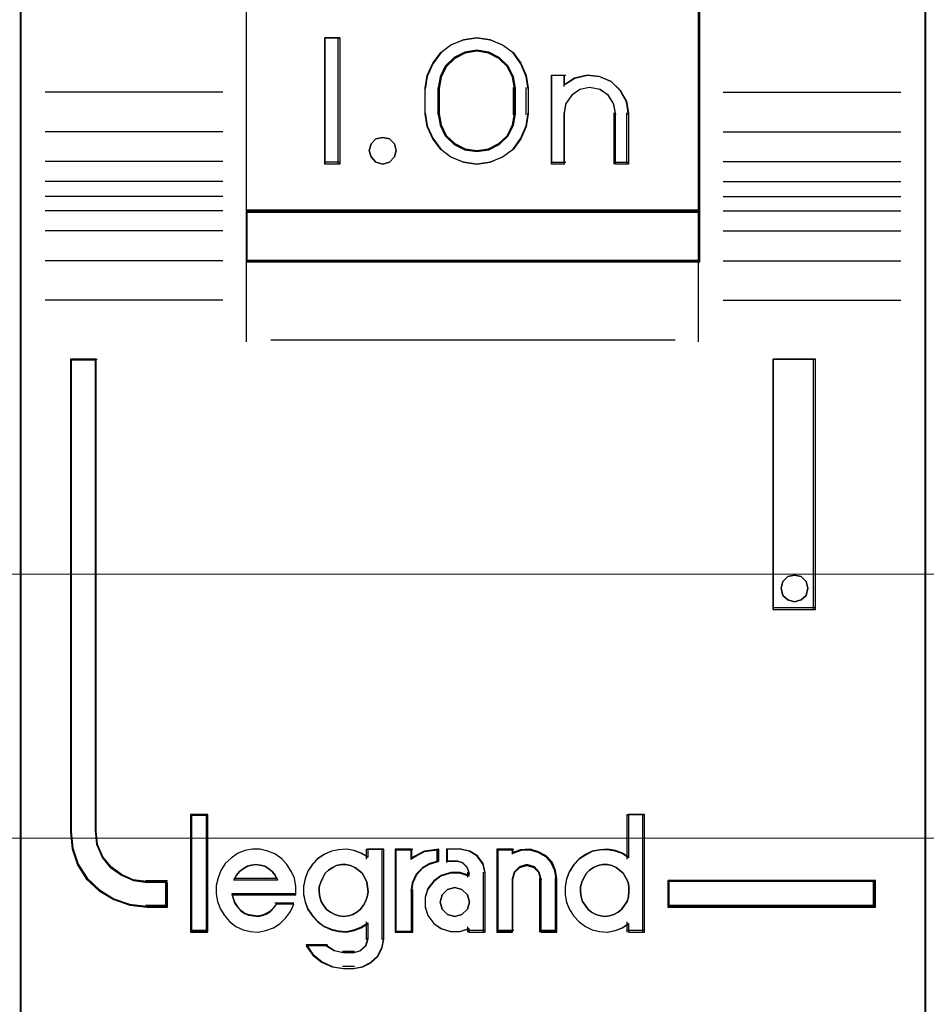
# Model space of a CAD drawing. Header units: millimetres. Extents: x -1290 to 1795, y -4192 to -1311.
# Tile 177 of 256: x 576.17 to 579.77, y -3257.71 to -3253.81. Entities that reach past the tile are written whole.
import ezdxf

# ---------------------------------------------------------------- set-up
doc = ezdxf.new("R2010")
doc.units = ezdxf.units.MM
doc.layers.add('45', color=7, linetype='Continuous')
doc.layers.add('Aparatura', color=7, linetype='Continuous', lineweight=13)

# ---------------------------------------------------------------- blocks, each defined once
blk = doc.blocks.new('*U28')
at = {"layer": '45', "color": 7}
for points in [[(240.994198, -76.660394), (223.007742, -76.660394), (223.007742, -158.427648), (240.994198, -158.427648), (240.994198, -76.660394)], [(227.494054, -122.979603), (236.506094, -122.979603), (236.506094, -118.50863), (227.494054, -118.50863), (227.494054, -122.979603)], [(229.353795, -119.521739), (229.353795, -122.025772), (229.059963, -122.025772), (229.059963, -119.521739), (229.353795, -119.521739)], [(233.056964, -120.267385), (233.096569, -120.517788), (233.096569, -121.029723), (233.056964, -121.280126), (232.949464, -121.524965), (232.796702, -121.736417), (232.587361, -121.886659), (232.338414, -121.98682), (232.078153, -122.025772), (231.812233, -121.98682), (231.563287, -121.886659), (231.359603, -121.736417), (231.201183, -121.524965), (231.093684, -121.280126), (231.054078, -121.029723), (231.054078, -120.517788), (231.093684, -120.267385), (231.201183, -120.022546), (231.359603, -119.811094), (231.563287, -119.660852), (231.812233, -119.560691), (232.078153, -119.521739), (232.338414, -119.560691), (232.587361, -119.660852), (232.796702, -119.811094), (232.949464, -120.022546), (233.056964, -120.267385)], [(232.842153, -121.030951), (232.842153, -120.516761), (232.802244, -120.2932), (232.69962, -120.080817), (232.522878, -119.913146), (232.311929, -119.806955), (232.078174, -119.767831), (231.838718, -119.806955), (231.627769, -119.913146), (231.451027, -120.080817), (231.348403, -120.2932), (231.308494, -120.516761), (231.308494, -121.030951), (231.348403, -121.254512), (231.451027, -121.466894), (231.627769, -121.634565), (231.838718, -121.740757), (232.078174, -121.774291), (232.311929, -121.740757), (232.522878, -121.634565), (232.69962, -121.466894), (232.802244, -121.254512), (232.842153, -121.030951)], [(234.020085, -120.317811), (234.270651, -120.261812), (234.509827, -120.284212), (234.743309, -120.385009), (234.925539, -120.558605), (235.050821, -120.777), (235.090684, -121.023395), (235.090684, -122.025772), (234.828729, -122.025772), (234.828729, -121.023395), (234.788866, -120.821799), (234.686362, -120.659403), (234.521217, -120.547405), (234.316208, -120.508206), (234.122589, -120.547405), (233.963138, -120.659403), (233.84355, -120.821799), (233.809382, -121.023395), (233.809382, -122.025772), (233.558817, -122.025772), (233.558817, -120.261812), (233.809382, -120.261812), (233.809382, -120.452208), (234.020085, -120.317811)], [(230.43954, -121.624041), (230.475373, -121.754013), (230.43954, -121.883984), (230.343985, -121.984417), (230.212596, -122.025772), (230.069264, -121.984417), (229.979681, -121.883984), (229.937875, -121.754013), (229.979681, -121.624041), (230.069264, -121.523608), (230.212596, -121.494069), (230.343985, -121.523608), (230.43954, -121.624041)], [(236.506094, -122.941881), (227.494054, -122.941881), (227.494054, -123.965768), (236.506094, -123.965768), (236.506094, -122.941881)], [(225.93352, -136.766152), (225.93352, -136.276757), (225.531319, -136.276757), (225.259408, -136.238265), (225.021487, -136.133787), (224.811889, -135.985319), (224.64761, -135.781863), (224.539978, -135.539915), (224.511654, -135.275972), (224.511654, -125.894987), (224.007487, -125.894987), (224.007487, -135.275972), (224.041476, -135.6114), (224.149107, -135.930331), (224.330381, -136.210771), (224.579632, -136.441721), (224.868537, -136.617683), (225.185766, -136.72766), (225.531319, -136.766152), (225.93352, -136.766152)], [(237.96092, -125.894987), (237.96092, -130.85994), (238.799416, -130.85994), (238.799416, -125.894987), (237.96092, -125.894987)], [(238.614715, -130.309117), (238.650709, -130.439089), (238.614715, -130.580876), (238.51873, -130.669493), (238.380752, -130.710848), (238.248774, -130.669493), (238.152789, -130.580876), (238.116795, -130.439089), (238.152789, -130.309117), (238.248774, -130.208684), (238.380752, -130.179145), (238.51873, -130.208684), (238.614715, -130.309117)], [(226.720058, -137.240373), (226.720058, -134.948303), (226.413684, -134.948303), (226.413684, -137.240373), (226.720058, -137.240373)], [(239.994452, -136.239838), (235.868264, -136.239838), (235.868264, -136.766152), (239.994452, -136.766152), (239.994452, -136.239838)]]:
    blk.add_lwpolyline(points, close=True, dxfattribs=at)
at = {"layer": '45', "color": 139}
for points in [[(240.994198, -76.660394), (223.007742, -76.660394), (223.007742, -158.427648), (240.994198, -158.427648), (240.994198, -76.660394)], [(230.475373, -121.754013), (230.43954, -121.624041), (230.343985, -121.523608), (230.212596, -121.494069), (230.069264, -121.523608), (229.979681, -121.624041), (229.937875, -121.754013), (229.979681, -121.883984), (230.069264, -121.984417), (230.212596, -122.025772), (230.343985, -121.984417), (230.43954, -121.883984), (230.475373, -121.754013)], [(238.650709, -130.439089), (238.614715, -130.309117), (238.51873, -130.208684), (238.380752, -130.179145), (238.248774, -130.208684), (238.152789, -130.309117), (238.116795, -130.439089), (238.152789, -130.580876), (238.248774, -130.669493), (238.380752, -130.710848), (238.51873, -130.669493), (238.614715, -130.580876), (238.650709, -130.439089)], [(229.428639, -136.952966), (229.526903, -136.941573), (229.613607, -136.91309), (229.69453, -136.867518), (229.763893, -136.810553), (229.827475, -136.730801), (229.867937, -136.656746), (229.896838, -136.559905), (229.919959, -136.463064), (229.908398, -136.366223), (229.891058, -136.269382), (229.850596, -136.183934), (229.798574, -136.09279), (229.729211, -136.030128), (229.654068, -135.978859), (229.567365, -135.938983), (229.474881, -135.921894), (229.388178, -135.921894), (229.289914, -135.938983), (229.214771, -135.978859), (229.133848, -136.030128), (229.064485, -136.09279), (229.018243, -136.183934), (228.977781, -136.269382), (228.94888, -136.366223), (228.94888, -136.463064), (228.960441, -136.559905), (228.989342, -136.656746), (229.035584, -136.730801), (229.093386, -136.810553), (229.174309, -136.867518), (229.255232, -136.91309), (229.341936, -136.941573), (229.428639, -136.952966)], [(234.615895, -136.952966), (234.708457, -136.941573), (234.795233, -136.91309), (234.88201, -136.867518), (234.951431, -136.810553), (235.009282, -136.730801), (235.061348, -136.656746), (235.090274, -136.559905), (235.096059, -136.463064), (235.096059, -136.366223), (235.078704, -136.269382), (235.038208, -136.183934), (234.980357, -136.09279), (234.910936, -136.030128), (234.841514, -135.978859), (234.754738, -135.938983), (234.667961, -135.921894), (234.569614, -135.921894), (234.482837, -135.938983), (234.396061, -135.978859), (234.315069, -136.030128), (234.257218, -136.09279), (234.199367, -136.183934), (234.158871, -136.269382), (234.13573, -136.366223), (234.13573, -136.463064), (234.147301, -136.559905), (234.176226, -136.656746), (234.228292, -136.730801), (234.286143, -136.810553), (234.355565, -136.867518), (234.442341, -136.91309), (234.529118, -136.941573), (234.615895, -136.952966)], [(231.930199, -136.665559), (231.888607, -136.524788), (231.781656, -136.41921), (231.639055, -136.378152), (231.496453, -136.41921), (231.389502, -136.524788), (231.34791, -136.665559), (231.389502, -136.80633), (231.496453, -136.911908), (231.639055, -136.952966), (231.781656, -136.911908), (231.888607, -136.80633), (231.930199, -136.665559)]]:
    blk.add_lwpolyline(points, close=True, dxfattribs=at)
at = {"layer": '45', "color": 59}
for points in [[(240.974489, -76.678357), (223.025659, -76.678357), (223.025659, -158.409685), (240.974489, -158.409685), (240.974489, -76.678357)], [(227.494054, -122.979603), (236.506094, -122.979603), (236.506094, -118.50863), (227.494054, -118.50863), (227.494054, -122.979603)], [(229.353795, -119.521739), (229.353795, -122.025772), (229.059963, -122.025772), (229.059963, -119.521739), (229.353795, -119.521739)], [(233.056964, -120.267385), (233.096569, -120.517788), (233.096569, -121.029723), (233.056964, -121.280126), (232.949464, -121.524965), (232.796702, -121.736417), (232.587361, -121.886659), (232.338414, -121.98682), (232.078153, -122.025772), (231.812233, -121.98682), (231.563287, -121.886659), (231.359603, -121.736417), (231.201183, -121.524965), (231.093684, -121.280126), (231.054078, -121.029723), (231.054078, -120.517788), (231.093684, -120.267385), (231.201183, -120.022546), (231.359603, -119.811094), (231.563287, -119.660852), (231.812233, -119.560691), (232.078153, -119.521739), (232.338414, -119.560691), (232.587361, -119.660852), (232.796702, -119.811094), (232.949464, -120.022546), (233.056964, -120.267385)], [(232.842153, -121.030951), (232.842153, -120.516761), (232.802244, -120.2932), (232.69962, -120.080817), (232.522878, -119.913146), (232.311929, -119.806955), (232.078174, -119.767831), (231.838718, -119.806955), (231.627769, -119.913146), (231.451027, -120.080817), (231.348403, -120.2932), (231.308494, -120.516761), (231.308494, -121.030951), (231.348403, -121.254512), (231.451027, -121.466894), (231.627769, -121.634565), (231.838718, -121.740757), (232.078174, -121.774291), (232.311929, -121.740757), (232.522878, -121.634565), (232.69962, -121.466894), (232.802244, -121.254512), (232.842153, -121.030951)], [(232.822445, -121.026963), (232.822445, -120.52244), (232.783561, -120.303082), (232.683575, -120.094692), (232.511376, -119.930173), (232.305848, -119.825978), (232.078101, -119.787591), (231.844799, -119.825978), (231.639271, -119.930173), (231.467072, -120.094692), (231.367086, -120.303082), (231.328202, -120.52244), (231.328202, -121.026963), (231.367086, -121.246321), (231.467072, -121.454711), (231.639271, -121.619229), (231.844799, -121.723424), (232.078101, -121.756328), (232.305848, -121.723424), (232.511376, -121.619229), (232.683575, -121.454711), (232.783561, -121.246321), (232.822445, -121.026963)], [(234.020085, -120.317811), (234.270651, -120.261812), (234.509827, -120.284212), (234.743309, -120.385009), (234.925539, -120.558605), (235.050821, -120.777), (235.090684, -121.023395), (235.090684, -122.025772), (234.828729, -122.025772), (234.828729, -121.023395), (234.788866, -120.821799), (234.686362, -120.659403), (234.521217, -120.547405), (234.316208, -120.508206), (234.122589, -120.547405), (233.963138, -120.659403), (233.84355, -120.821799), (233.809382, -121.023395), (233.809382, -122.025772), (233.558817, -122.025772), (233.558817, -120.261812), (233.809382, -120.261812), (233.809382, -120.452208), (234.020085, -120.317811)], [(230.43954, -121.624041), (230.475373, -121.754013), (230.43954, -121.883984), (230.343985, -121.984417), (230.212596, -122.025772), (230.069264, -121.984417), (229.979681, -121.883984), (229.937875, -121.754013), (229.979681, -121.624041), (230.069264, -121.523608), (230.212596, -121.494069), (230.343985, -121.523608), (230.43954, -121.624041)], [(236.506094, -122.941881), (227.494054, -122.941881), (227.494054, -123.965768), (236.506094, -123.965768), (236.506094, -122.941881)], [(236.488178, -122.959844), (227.51197, -122.959844), (227.51197, -123.947805), (236.488178, -123.947805), (236.488178, -122.959844)], [(237.96092, -125.894987), (237.96092, -130.85994), (238.799416, -130.85994), (238.799416, -125.894987), (237.96092, -125.894987)], [(238.614715, -130.309117), (238.650709, -130.439089), (238.614715, -130.580876), (238.51873, -130.669493), (238.380752, -130.710848), (238.248774, -130.669493), (238.152789, -130.580876), (238.116795, -130.439089), (238.152789, -130.309117), (238.248774, -130.208684), (238.380752, -130.179145), (238.51873, -130.208684), (238.614715, -130.309117)], [(226.737974, -137.260132), (226.737974, -134.93034), (226.393976, -134.93034), (226.393976, -137.260132), (226.737974, -137.260132)], [(233.829357, -136.362772), (233.829357, -136.524408), (233.857849, -136.674897), (233.914833, -136.814239), (234.000308, -136.948007), (234.108577, -137.05948), (234.233942, -137.154232), (234.365004, -137.215543), (234.513162, -137.248985), (234.667019, -137.260132), (234.820875, -137.232264), (234.963334, -137.176527), (235.088698, -137.092922), (235.088698, -137.260132), (235.407808, -137.260132), (235.407808, -134.93034), (235.088698, -134.93034), (235.088698, -135.788685), (234.963334, -135.70508), (234.820875, -135.654917), (234.667019, -135.627048), (234.513162, -135.638196), (234.365004, -135.666064), (234.233942, -135.732948), (234.108577, -135.816553), (234.000308, -135.928026), (233.914833, -136.061794), (233.857849, -136.212283), (233.829357, -136.362772)], [(226.899223, -136.502838), (226.927709, -136.654297), (226.984682, -136.805756), (227.064443, -136.934776), (227.166992, -137.052577), (227.292331, -137.14794), (227.440459, -137.215255), (227.582889, -137.248913), (227.736714, -137.260132), (227.890539, -137.232084), (228.038666, -137.175988), (228.169702, -137.091845), (228.277949, -136.985262), (228.374802, -136.850632), (228.443169, -136.710393), (228.095638, -136.710393), (228.038666, -136.783317), (227.9703, -136.850632), (227.890539, -136.901119), (227.816475, -136.929167), (227.731017, -136.945995), (227.639861, -136.934776), (227.554403, -136.917947), (227.468945, -136.8899), (227.389184, -136.833804), (227.332212, -136.766489), (227.27524, -136.687955), (227.246753, -136.603811), (227.218267, -136.519667), (228.483049, -136.519667), (228.483049, -136.356989), (228.454563, -136.194311), (228.391894, -136.054072), (228.306435, -135.919442), (228.203886, -135.80725), (228.067152, -135.711887), (227.930419, -135.655791), (227.776594, -135.616524), (227.62277, -135.616524), (227.468945, -135.644572), (227.326514, -135.700668), (227.201176, -135.796031), (227.081534, -135.902613), (226.996076, -136.037243), (226.939104, -136.188702), (226.899223, -136.34016), (226.899223, -136.502838)], [(228.722555, -136.050703), (228.665606, -136.200995), (228.637132, -136.351288), (228.637132, -136.512714), (228.665606, -136.663006), (228.722555, -136.802166), (228.813674, -136.93576), (228.916182, -137.047088), (229.041471, -137.141716), (229.189538, -137.202947), (229.331911, -137.236345), (229.485674, -137.247478), (229.633742, -137.219646), (229.776114, -137.163982), (229.912792, -137.080486), (229.912792, -137.39777), (229.872928, -137.53693), (229.764725, -137.631559), (229.633742, -137.670524), (229.428725, -137.670524), (229.246487, -137.631559), (229.081335, -137.53693), (228.688386, -137.53693), (228.819369, -137.720621), (228.995911, -137.859781), (229.206623, -137.95441), (229.428725, -137.982242), (229.633742, -137.982242), (229.815979, -137.95441), (229.975436, -137.870914), (230.112114, -137.748453), (230.197538, -137.575895), (230.231707, -137.39777), (230.231707, -135.616524), (229.912792, -135.616524), (229.912792, -135.777949), (229.776114, -135.694454), (229.633742, -135.644356), (229.485674, -135.616524), (229.331911, -135.627657), (229.189538, -135.655489), (229.041471, -135.722286), (228.916182, -135.805781), (228.813674, -135.917109), (228.722555, -136.050703)], [(230.453873, -135.616524), (230.453873, -137.260132), (230.779113, -137.260132), (230.779113, -136.435523), (230.808152, -136.272845), (230.883655, -136.110167), (231.00562, -135.986757), (231.150816, -135.902613), (231.319244, -135.852127), (231.319244, -135.616524), (231.034659, -135.655791), (230.779113, -135.790421), (230.779113, -135.616524), (230.453873, -135.616524)], [(230.47179, -135.634487), (230.47179, -137.240373), (230.783562, -137.240373), (230.783562, -136.434689), (230.811399, -136.275745), (230.883775, -136.116801), (231.000689, -135.996222), (231.139874, -135.91401), (231.301327, -135.864682), (231.301327, -135.634487), (231.028526, -135.672853), (230.783562, -135.804393), (230.783562, -135.634487), (230.47179, -135.634487)], [(231.106071, -136.407475), (231.048704, -136.575763), (231.048704, -136.766489), (231.106071, -136.934776), (231.220806, -137.091845), (231.364225, -137.192817), (231.553538, -137.248913), (231.737114, -137.248913), (231.92069, -137.192817), (231.92069, -137.260132), (232.241948, -137.260132), (232.241948, -136.082119), (232.201791, -135.902613), (232.092792, -135.751154), (231.9379, -135.655791), (231.754324, -135.616524), (231.490433, -135.616524), (231.490433, -135.852127), (231.679746, -135.852127), (231.794481, -135.880174), (231.880532, -135.969928), (231.92069, -136.082119), (231.92069, -136.149434), (231.737114, -136.093339), (231.553538, -136.093339), (231.364225, -136.149434), (231.220806, -136.256017), (231.106071, -136.407475)], [(232.474863, -135.616524), (232.474863, -137.260132), (232.784648, -137.260132), (232.784648, -136.20553), (232.824805, -136.065291), (232.928067, -135.969928), (233.065749, -135.930661), (233.214904, -135.969928), (233.306692, -136.065291), (233.34685, -136.20553), (233.34685, -137.260132), (233.668108, -137.260132), (233.668108, -136.20553), (233.639424, -136.037243), (233.570583, -135.874565), (233.455848, -135.751154), (233.300956, -135.66701), (233.13459, -135.616524), (232.951014, -135.627743), (232.784648, -135.683839), (232.784648, -135.616524), (232.474863, -135.616524)], [(232.494572, -135.634487), (232.494572, -137.240373), (232.794588, -137.240373), (232.794588, -136.209975), (232.833479, -136.072954), (232.933485, -135.97978), (233.066825, -135.941414), (233.211278, -135.97978), (233.300172, -136.072954), (233.339063, -136.209975), (233.339063, -137.240373), (233.650191, -137.240373), (233.650191, -136.209975), (233.622412, -136.04555), (233.555741, -135.886606), (233.444624, -135.766027), (233.294616, -135.683815), (233.133496, -135.634487), (232.955708, -135.645449), (232.794588, -135.700257), (232.794588, -135.634487), (232.494572, -135.634487)], [(228.074671, -136.135029), (228.121134, -136.22906), (227.255763, -136.22906), (227.308034, -136.135029), (227.366113, -136.059805), (227.435807, -136.009656), (227.522925, -135.953237), (227.604235, -135.934431), (227.691353, -135.921894), (227.778471, -135.934431), (227.865588, -135.953237), (227.946898, -136.009656), (228.016593, -136.059805), (228.074671, -136.135029)], [(228.121134, -136.22906), (227.255763, -136.22906), (227.308034, -136.135029), (227.366113, -136.059805), (227.435807, -136.009656), (227.522925, -135.953237), (227.604235, -135.934431), (227.691353, -135.921894), (227.778471, -135.934431), (227.865588, -135.953237), (227.946898, -136.009656), (228.016593, -136.059805), (228.074671, -136.135029), (228.121134, -136.22906)], [(229.827475, -136.730801), (229.763893, -136.810553), (229.69453, -136.867518), (229.613607, -136.91309), (229.526903, -136.941573), (229.428639, -136.952966), (229.341936, -136.941573), (229.255232, -136.91309), (229.174309, -136.867518), (229.093386, -136.810553), (229.035584, -136.730801), (228.989342, -136.656746), (228.960441, -136.559905), (228.94888, -136.463064), (228.94888, -136.366223), (228.977781, -136.269382), (229.018243, -136.183934), (229.064485, -136.09279), (229.133848, -136.030128), (229.214771, -135.978859), (229.289914, -135.938983), (229.388178, -135.921894), (229.474881, -135.921894), (229.567365, -135.938983), (229.654068, -135.978859), (229.729211, -136.030128), (229.798574, -136.09279), (229.850596, -136.183934), (229.891058, -136.269382), (229.908398, -136.366223), (229.919959, -136.463064), (229.896838, -136.559905), (229.867937, -136.656746), (229.827475, -136.730801)], [(229.018243, -136.183934), (229.064485, -136.09279), (229.133848, -136.030128), (229.214771, -135.978859), (229.289914, -135.938983), (229.388178, -135.921894), (229.474881, -135.921894), (229.567365, -135.938983), (229.654068, -135.978859), (229.729211, -136.030128), (229.798574, -136.09279), (229.850596, -136.183934), (229.891058, -136.269382), (229.908398, -136.366223), (229.919959, -136.463064), (229.896838, -136.559905), (229.867937, -136.656746), (229.827475, -136.730801), (229.763893, -136.810553), (229.69453, -136.867518), (229.613607, -136.91309), (229.526903, -136.941573), (229.428639, -136.952966), (229.341936, -136.941573), (229.255232, -136.91309), (229.174309, -136.867518), (229.093386, -136.810553), (229.035584, -136.730801), (228.989342, -136.656746), (228.960441, -136.559905), (228.94888, -136.463064), (228.94888, -136.366223), (228.977781, -136.269382), (229.018243, -136.183934)], [(234.754738, -135.938983), (234.841514, -135.978859), (234.910936, -136.030128), (234.980357, -136.09279), (235.038208, -136.183934), (235.078704, -136.269382), (235.096059, -136.366223), (235.096059, -136.463064), (235.090274, -136.559905), (235.061348, -136.656746), (235.009282, -136.730801), (234.951431, -136.810553), (234.88201, -136.867518), (234.795233, -136.91309), (234.708457, -136.941573), (234.615895, -136.952966), (234.529118, -136.941573), (234.442341, -136.91309), (234.355565, -136.867518), (234.286143, -136.810553), (234.228292, -136.730801), (234.176226, -136.656746), (234.147301, -136.559905), (234.13573, -136.463064), (234.13573, -136.366223), (234.158871, -136.269382), (234.199367, -136.183934), (234.257218, -136.09279), (234.315069, -136.030128), (234.396061, -135.978859), (234.482837, -135.938983), (234.569614, -135.921894), (234.667961, -135.921894), (234.754738, -135.938983)], [(234.158871, -136.269382), (234.199367, -136.183934), (234.257218, -136.09279), (234.315069, -136.030128), (234.396061, -135.978859), (234.482837, -135.938983), (234.569614, -135.921894), (234.667961, -135.921894), (234.754738, -135.938983), (234.841514, -135.978859), (234.910936, -136.030128), (234.980357, -136.09279), (235.038208, -136.183934), (235.078704, -136.269382), (235.096059, -136.366223), (235.096059, -136.463064), (235.090274, -136.559905), (235.061348, -136.656746), (235.009282, -136.730801), (234.951431, -136.810553), (234.88201, -136.867518), (234.795233, -136.91309), (234.708457, -136.941573), (234.615895, -136.952966), (234.529118, -136.941573), (234.442341, -136.91309), (234.355565, -136.867518), (234.286143, -136.810553), (234.228292, -136.730801), (234.176226, -136.656746), (234.147301, -136.559905), (234.13573, -136.463064), (234.13573, -136.366223), (234.158871, -136.269382)], [(239.974744, -136.257801), (235.88618, -136.257801), (235.88618, -136.748189), (239.974744, -136.748189), (239.974744, -136.257801)], [(231.888607, -136.524788), (231.930199, -136.665559), (231.888607, -136.80633), (231.781656, -136.911908), (231.639055, -136.952966), (231.496453, -136.911908), (231.389502, -136.80633), (231.34791, -136.665559), (231.389502, -136.524788), (231.496453, -136.41921), (231.639055, -136.378152), (231.781656, -136.41921), (231.888607, -136.524788)], [(231.34791, -136.665559), (231.389502, -136.524788), (231.496453, -136.41921), (231.639055, -136.378152), (231.781656, -136.41921), (231.888607, -136.524788), (231.930199, -136.665559), (231.888607, -136.80633), (231.781656, -136.911908), (231.639055, -136.952966), (231.496453, -136.911908), (231.389502, -136.80633), (231.34791, -136.665559)]]:
    blk.add_lwpolyline(points, close=True, dxfattribs=at)
at = {"layer": '45', "color": 139}
for points in [[(227.494054, -112.81977), (227.494054, -123.965768)], [(236.468469, -112.81977), (236.468469, -123.965768)], [(229.353795, -119.521739), (229.059963, -119.521739)], [(229.059963, -119.521739), (229.059963, -122.025772)], [(229.31617, -119.521739), (229.31617, -122.025772)], [(233.096569, -120.540237), (233.056964, -120.28419), (232.949464, -120.033833), (232.796702, -119.817616), (232.587361, -119.663988), (232.338414, -119.561569), (232.078153, -119.521739), (231.812233, -119.561569), (231.563287, -119.663988), (231.359603, -119.817616), (231.201183, -120.033833), (231.093684, -120.28419), (231.054078, -120.540237)], [(232.842153, -120.540237), (232.802244, -120.309668), (232.69962, -120.090628), (232.522878, -119.917701), (232.311929, -119.808181), (232.078174, -119.767831), (231.838718, -119.808181), (231.627769, -119.917701), (231.451027, -120.090628), (231.348403, -120.309668), (231.308494, -120.540237)], [(233.558817, -120.261812), (233.841899, -120.261812)], [(233.558817, -120.261812), (233.558817, -122.025772)], [(233.802482, -120.261812), (233.802482, -120.486349)], [(235.090684, -121.044996), (235.050607, -120.791613), (234.924649, -120.567023), (234.741438, -120.388504), (234.506699, -120.284847), (234.266235, -120.261812), (234.01432, -120.319399), (233.802482, -120.457608)], [(231.054078, -121.044996), (231.054078, -120.502515)], [(231.308494, -121.044996), (231.308494, -120.502515)], [(232.802737, -121.044996), (232.802737, -120.502515)], [(233.058944, -121.044996), (233.058944, -120.502515)], [(234.834477, -121.044996), (234.79412, -120.832721), (234.690344, -120.661721), (234.523149, -120.543791), (234.315597, -120.502515), (234.119575, -120.543791), (233.958146, -120.661721), (233.837074, -120.832721), (233.802482, -121.044996)], [(227.033598, -120.595923), (223.507615, -120.595923)], [(236.968342, -120.595923), (240.494325, -120.595923)], [(231.054078, -121.007274), (231.093684, -121.263321), (231.201183, -121.513678), (231.359603, -121.729895), (231.563287, -121.883523), (231.812233, -121.985942), (232.078153, -122.025772), (232.338414, -121.985942), (232.587361, -121.883523), (232.796702, -121.729895), (232.949464, -121.513678), (233.056964, -121.263321), (233.096569, -121.007274)], [(231.308494, -121.007274), (231.348403, -121.237955), (231.451027, -121.457103), (231.627769, -121.630115), (231.838718, -121.739688), (232.078174, -121.774291), (232.311929, -121.739688), (232.522878, -121.630115), (232.69962, -121.457103), (232.802244, -121.237955), (232.842153, -121.007274)], [(233.802482, -121.007274), (233.802482, -122.025772)], [(234.796852, -121.007274), (234.796852, -122.025772)], [(235.051268, -121.007274), (235.051268, -122.025772)], [(227.033598, -121.384495), (223.507615, -121.384495)], [(236.968342, -121.384495), (240.494325, -121.384495)], [(227.033598, -121.971883), (223.507615, -121.971883)], [(229.353795, -121.98805), (229.059963, -121.98805)], [(233.558817, -121.98805), (233.841899, -121.98805)], [(234.796852, -121.98805), (235.090684, -121.98805)], [(236.968342, -121.971883), (240.494325, -121.971883)], [(227.033598, -122.37066), (223.507615, -122.37066)], [(236.968342, -122.37066), (240.494325, -122.37066)], [(227.033598, -122.667048), (223.507615, -122.667048)], [(236.968342, -122.667048), (240.494325, -122.667048)], [(227.033598, -122.952659), (223.507615, -122.952659)], [(227.494054, -122.941881), (236.506094, -122.941881)], [(236.968342, -122.952659), (240.494325, -122.952659)], [(227.033598, -123.351436), (223.507615, -123.351436)], [(236.968342, -123.351436), (240.494325, -123.351436)], [(227.033598, -123.944213), (223.507615, -123.944213)], [(227.494054, -123.928046), (236.506094, -123.928046)], [(227.494054, -123.928046), (227.494054, -125.550098)], [(236.468469, -123.928046), (236.468469, -125.550098)], [(236.968342, -123.944213), (240.494325, -123.944213)], [(227.033598, -124.727396), (223.507615, -124.727396)], [(236.968342, -124.727396), (240.494325, -124.727396)], [(227.988551, -125.51058), (236.011596, -125.51058)], [(224.007487, -125.894987), (224.007487, -135.280617)], [(224.007487, -125.894987), (224.53961, -125.894987)], [(224.500193, -125.894987), (224.500193, -135.280617)], [(237.96092, -130.85994), (237.96092, -125.894987)], [(237.96092, -125.894987), (238.799416, -125.894987)], [(238.761792, -130.85994), (238.761792, -125.894987)], [(237.96092, -130.820422), (238.799416, -130.820422)], [(226.393976, -134.93034), (226.393976, -137.260132)], [(226.393976, -134.93034), (226.737974, -134.93034)], [(226.700349, -134.93034), (226.700349, -137.260132)], [(235.056643, -134.93034), (235.056643, -135.81232)], [(235.056643, -134.93034), (235.407808, -134.93034)], [(235.368391, -134.93034), (235.368391, -137.260132)], [(224.007487, -135.242895), (224.041655, -135.585768), (224.149854, -135.911779), (224.332084, -136.198443), (224.582649, -136.43452), (224.873078, -136.614388), (225.19198, -136.726805), (225.539355, -136.766152)], [(224.500193, -135.242895), (224.529059, -135.516247), (224.638748, -135.76682), (224.806169, -135.97753), (225.019774, -136.13129), (225.262245, -136.239492), (225.539355, -136.279356)], [(228.483049, -136.519667), (228.483049, -136.356989), (228.454563, -136.194311), (228.391894, -136.054072), (228.306435, -135.919442), (228.203886, -135.80725), (228.067152, -135.711887), (227.930419, -135.655791), (227.776594, -135.616524), (227.62277, -135.616524), (227.468945, -135.644572), (227.326514, -135.700668), (227.201176, -135.796031), (227.081534, -135.902613), (226.996076, -136.037243), (226.939104, -136.188702), (226.899223, -136.34016), (226.899223, -136.502838), (226.927709, -136.654297), (226.984682, -136.805756), (227.064443, -136.934776), (227.166992, -137.052577), (227.292331, -137.14794), (227.440459, -137.215255), (227.582889, -137.248913), (227.736714, -137.260132), (227.890539, -137.232084), (228.038666, -137.175988), (228.169702, -137.091845), (228.277949, -136.985262), (228.374802, -136.850632), (228.443169, -136.710393)], [(229.919959, -135.779202), (229.782513, -135.695058), (229.63934, -135.644572), (229.490441, -135.616524), (229.335814, -135.627743), (229.192642, -135.655791), (229.043742, -135.723106), (228.91775, -135.80725), (228.814666, -135.919442), (228.723035, -136.054072), (228.665766, -136.20553), (228.637132, -136.356989), (228.637132, -136.519667), (228.665766, -136.671126), (228.723035, -136.811365), (228.814666, -136.945995), (228.91775, -137.058187), (229.043742, -137.15355), (229.192642, -137.215255), (229.335814, -137.248913), (229.490441, -137.260132), (229.63934, -137.232084), (229.782513, -137.175988), (229.919959, -137.091845)], [(229.882334, -135.616524), (229.882334, -135.81232)], [(229.882334, -135.616524), (230.231707, -135.616524)], [(230.192291, -135.616524), (230.192291, -137.407428)], [(230.453873, -135.616524), (230.453873, -137.260132)], [(230.453873, -135.616524), (230.803246, -135.616524)], [(231.319244, -135.616524), (231.02755, -135.66317), (230.765622, -135.823098)], [(230.765622, -135.616524), (230.765622, -135.823098)], [(231.281619, -135.616524), (231.281619, -135.884172)], [(231.475118, -135.616524), (231.475118, -135.884172)], [(231.76895, -135.616524), (231.475118, -135.616524)], [(232.241948, -136.108708), (232.199897, -135.918951), (232.085757, -135.758842), (231.92356, -135.658034), (231.731325, -135.616524)], [(232.474863, -135.616524), (232.474863, -137.260132)], [(232.474863, -135.616524), (232.813487, -135.616524)], [(233.668108, -136.22906), (233.639139, -136.05405), (233.569613, -135.884873), (233.453737, -135.756532), (233.297304, -135.669027), (233.129284, -135.616524), (232.943882, -135.628191), (232.775862, -135.686528)], [(232.775862, -135.616524), (232.775862, -135.718913)], [(235.096059, -135.779202), (234.969962, -135.695058), (234.82667, -135.644572), (234.671915, -135.616524), (234.517159, -135.627743), (234.368135, -135.655791), (234.236306, -135.723106), (234.110209, -135.80725), (234.001307, -135.919442), (233.915332, -136.054072), (233.858015, -136.20553), (233.829357, -136.356989), (233.829357, -136.519667), (233.858015, -136.671126), (233.915332, -136.811365), (234.001307, -136.945995), (234.110209, -137.058187), (234.236306, -137.15355), (234.368135, -137.215255), (234.517159, -137.248913), (234.671915, -137.260132), (234.82667, -137.232084), (234.969962, -137.175988), (235.096059, -137.091845)], [(228.121134, -136.22906), (228.074671, -136.135029), (228.016593, -136.059805), (227.946898, -136.009656), (227.865588, -135.953237), (227.778471, -135.934431), (227.691353, -135.921894), (227.604235, -135.934431), (227.522925, -135.953237), (227.435807, -136.009656), (227.366113, -136.059805), (227.308034, -136.135029), (227.255763, -136.22906)], [(231.319244, -135.84645), (231.146609, -135.898991), (230.997786, -135.98656), (230.872774, -136.114995), (230.795386, -136.284296), (230.765622, -136.453597)], [(231.475118, -135.84645), (231.697284, -135.84645)], [(231.930199, -136.108708), (231.885109, -135.980777), (231.788488, -135.878432), (231.659659, -135.84645)], [(233.358151, -136.22906), (233.316559, -136.072343), (233.221491, -135.965775), (233.067006, -135.921894), (232.924405, -135.965775), (232.817454, -136.072343), (232.775862, -136.22906)], [(231.930199, -136.138356), (231.744621, -136.081764), (231.559043, -136.081764), (231.367666, -136.138356), (231.222683, -136.245881), (231.106697, -136.398679), (231.048704, -136.568455), (231.048704, -136.760867), (231.106697, -136.930643), (231.222683, -137.089101), (231.367666, -137.190966), (231.559043, -137.247558), (231.744621, -137.247558), (231.930199, -137.190966)], [(231.892574, -136.070986), (231.892574, -136.175171)], [(232.202531, -136.070986), (232.202531, -137.260132)], [(225.499938, -136.239838), (225.93352, -136.239838)], [(225.894103, -136.239838), (225.894103, -136.766152)], [(225.894103, -136.239838), (225.894103, -136.766152)], [(227.255763, -136.191338), (228.121134, -136.191338)], [(232.775862, -136.191338), (232.775862, -137.260132)], [(233.318734, -136.191338), (233.318734, -137.260132)], [(233.630483, -136.191338), (233.630483, -137.260132)], [(235.868264, -136.239838), (239.994452, -136.239838)], [(235.868264, -136.239838), (235.868264, -136.766152)], [(239.955036, -136.766152), (239.955036, -136.239838)], [(227.210972, -136.498504), (228.483049, -136.498504)], [(227.210972, -136.498504), (227.239999, -136.5882), (227.269026, -136.677897), (227.327081, -136.761614), (227.385135, -136.833371), (227.466411, -136.893168), (227.553493, -136.923067), (227.640574, -136.941006), (227.733461, -136.952966), (227.820543, -136.935027), (227.896013, -136.905128), (227.97729, -136.85131), (228.046955, -136.779553), (228.105009, -136.701816)], [(230.453873, -137.260132), (230.803246, -137.260132), (230.803246, -136.415874)], [(225.499938, -136.728429), (225.93352, -136.728429)], [(228.065593, -136.683522), (228.443633, -136.683522)], [(235.868264, -136.728429), (239.994452, -136.728429)], [(229.882334, -137.057151), (229.882334, -137.407428)], [(235.056643, -137.057151), (235.056643, -137.260132)], [(226.393976, -137.220614), (226.737974, -137.220614)], [(231.892574, -137.155947), (231.892574, -137.260132)], [(231.892574, -137.220614), (232.241948, -137.220614)], [(232.474863, -137.220614), (232.813487, -137.220614)], [(233.318734, -137.220614), (233.668108, -137.220614)], [(235.056643, -137.220614), (235.407808, -137.220614)], [(228.687298, -137.506224), (228.822017, -137.702581), (229.003595, -137.851337), (229.220316, -137.952491), (229.448753, -137.982242)], [(228.687298, -137.506224), (229.110129, -137.506224)], [(229.070713, -137.506224), (229.250437, -137.625827), (229.448753, -137.675076)], [(229.610002, -137.982242), (229.799474, -137.953073), (229.965262, -137.865568), (230.107366, -137.737227), (230.196181, -137.556384), (230.231707, -137.369706)], [(229.610002, -137.675076), (229.755492, -137.631451), (229.875679, -137.525507), (229.919959, -137.369706)], [(229.409336, -137.637354), (229.647627, -137.637354)], [(229.647627, -137.94452), (229.409336, -137.94452)]]:
    blk.add_lwpolyline(points, dxfattribs=at)
at = {"layer": '45', "color": 1}
for points in [[(225.93352, -136.766152), (225.93352, -136.276757), (225.531319, -136.276757), (225.259408, -136.238265), (225.021487, -136.133787), (224.811889, -135.985319), (224.64761, -135.781863), (224.539978, -135.539915), (224.511654, -135.275972), (224.511654, -125.894987), (224.007487, -125.894987), (224.007487, -135.275972), (224.041476, -135.6114), (224.149107, -135.930331), (224.330381, -136.210771), (224.579632, -136.441721), (224.868537, -136.617683), (225.185766, -136.72766), (225.531319, -136.766152), (225.93352, -136.766152)], [(225.915603, -136.748189), (225.915603, -136.260411), (225.520885, -136.260411), (225.254033, -136.222046), (225.020538, -136.117914), (224.81484, -135.969937), (224.653617, -135.767153), (224.547988, -135.526004), (224.520191, -135.262933), (224.520191, -125.91295), (224.025404, -125.91295), (224.025404, -135.262933), (224.05876, -135.597253), (224.164389, -135.91513), (224.34229, -136.194643), (224.586904, -136.42483), (224.870434, -136.600211), (225.181761, -136.709824), (225.520885, -136.748189), (225.915603, -136.748189)], [(239.994452, -136.239838), (235.868264, -136.239838), (235.868264, -136.766152), (239.994452, -136.766152), (239.994452, -136.239838)]]:
    blk.add_lwpolyline(points, close=True, dxfattribs=at)

msp = doc.modelspace()

# ---------------------------------------------------------------- linework, layer by layer
at = {"layer": 'Aparatura', "lineweight": 13}
for points in [[(528.9124, -3250.0538), (528.9124, -3251.2907), (527.8914, -3251.2907), (527.8914, -3255.8121), (528.9124, -3255.8121), (528.9124, -3257.0532), (594.3705, -3257.0532), (594.3705, -3255.8121), (595.3914, -3255.8121), (595.3914, -3251.2907), (594.3705, -3251.2907), (594.3705, -3250.0538), (528.9124, -3250.0538)], [(528.9124, -3250.0538), (528.9124, -3251.2907), (527.8914, -3251.2907), (527.8914, -3255.8121), (528.9124, -3255.8121), (528.9124, -3257.0532), (594.3705, -3257.0532), (594.3705, -3255.8121), (595.3914, -3255.8121), (595.3914, -3251.2907), (594.3705, -3251.2907), (594.3705, -3250.0538), (528.9124, -3250.0538)], [(594.3705, -3256.006), (528.9123, -3256.006), (528.9123, -3257.0532), (594.3705, -3257.0532), (594.3705, -3256.006)]]:
    msp.add_lwpolyline(points, close=True, dxfattribs=at)

# ---------------------------------------------------------------- block references
at = {"layer": 'Aparatura', "lineweight": 13, "xscale": 0.2, "yscale": 0.2, "zscale": 0.2}
msp.add_blockref('*U28', (531.5713, -3229.9741), dxfattribs=at)

doc.saveas('drawing.dxf')
